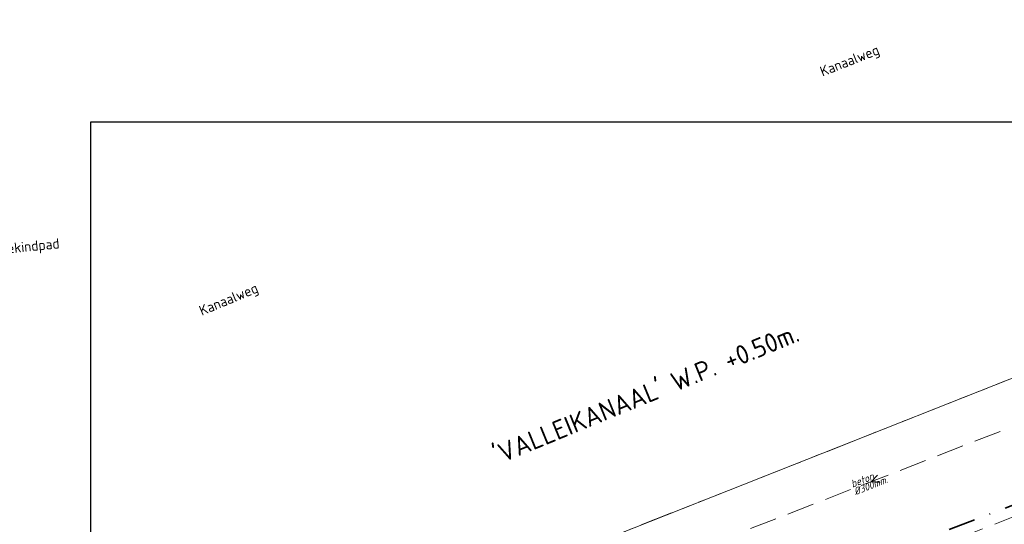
# Model space of a CAD drawing. Header units: metres. Extents: x 152202 to 157341, y 461610 to 468701.
# Tile 110 of 238: x 154572 to 154754, y 464184 to 464277. Entities that reach past the tile are written whole.
import ezdxf
from ezdxf.enums import TextEntityAlignment as Align
from ezdxf.lldxf.tags import DXFTag

# ---------------------------------------------------------------- set-up
doc = ezdxf.new("R2010")
doc.units = ezdxf.units.M
for name, pattern in [('RI-GWA', [18.45, 6, -1.8, 1.75, -1.8, 1.75, -1.8, 1.75, -1.8]), ('RI-HWA', [7.4, 5, -2.4]), ('RI-VWA', [11, 5, -3, 0, -3])]:
    doc.linetypes.add(name, pattern=pattern)
doc.layers.get('0').update_dxf_attribs({"linetype": 'CONTINUOUS'})
doc.layers.get('DEFPOINTS').update_dxf_attribs({"linetype": 'CONTINUOUS'})
for name, color, linetype, lineweight in [('B-OI-RI-GWA_TRANSPORTLEIDING-G', 10, 'RI-GWA', 18), ('B-OI-RI-HWA-MATERIAAL-T18', 150, 'CONTINUOUS', 18), ('B-OI-RI-HWA_DIAMETER-T18', 150, 'CONTINUOUS', 18), ('B-OI-RI-HWA_TRANSPORTLEIDING-G', 150, 'RI-HWA', 18), ('B-OI-RI-PERSLEIDING-G', 210, 'RI-PERS', 18), ('B-OI-RI-STROOMRICHTING-S', 252, 'CONTINUOUS', 25), ('B-OI-WH-WATERPEIL-T35', 3, 'CONTINUOUS', 35), ('B-RO-OG-TOPOGRAFIE-T18', 2, 'CONTINUOUS', 18), ('N-OI-RI-VWA_TRANSPORTLEIDING-G', 36, 'RI-VWA', 35)]:
    doc.layers.add(name, color=color, linetype=linetype, lineweight=lineweight)
doc.styles.add('NLCS-ISO-M200-T18', font='NLCS-ISO.ttf', dxfattribs={"height": 360})
doc.styles.add('NLCS-ISO-M750-T18_CURSIEF', font='NLCS-ISO.ttf', dxfattribs={"oblique": 15, "height": 1.35})
doc.styles.add('NLCS-ISO-M750-T35', font='NLCS-ISO.ttf', dxfattribs={"height": 2.625})
tags = doc.linetypes.add('RI-PERS', pattern='A,7,-2,["P",Standard,S=1.8,R=0,X=-0.5,Y=-0.9],-2,7,-2,[102,NLCS.SHX,S=1,R=180,X=0,Y=0],-2', length=22).pattern_tags.tags
tags[6] = DXFTag(74, 10)

# ---------------------------------------------------------------- blocks, each defined once
blk = doc.blocks.new('ACMAP_ANN_TEMPLATE_hwa-diam')
at = {"style": 'NLCS-ISO-M750-T18_CURSIEF', "oblique": 15}
blk.add_attdef('hwa-diam', (-3.7, -1.3), '', height=1.35, dxfattribs=at)
blk = doc.blocks.new('ACMAP_ANN_TEMPLATE_hwa-materiaal')
at = {"style": 'NLCS-ISO-M750-T18_CURSIEF', "oblique": 15}
blk.add_attdef('hwa-mat', (-3.7, 0.2), '', height=1.35, dxfattribs=at)

msp = doc.modelspace()

# ---------------------------------------------------------------- linework, layer by layer
at = {"layer": 'B-OI-RI-GWA_TRANSPORTLEIDING-G'}
msp.add_line((154497.9, 464109.4), (154818.2, 464236.1), dxfattribs=at)
at = {"layer": 'B-OI-RI-HWA_TRANSPORTLEIDING-G'}
for p, q in [((154692.98, 464178), (154765.19, 464206.13)), ((154777.09, 464194.16), (154738.4, 464178.93))]:
    msp.add_line(p, q, dxfattribs=at)
at = {"layer": 'B-OI-RI-PERSLEIDING-G'}
msp.add_line((154497.9, 464109.4), (154818.2, 464236.1), dxfattribs=at)
at = {"layer": 'B-OI-RI-STROOMRICHTING-S'}
msp.add_lwpolyline([(154730.17, 464193.26), (154729.09, 464192.07), (154730.69, 464191.92)], dxfattribs=at)
at = {"layer": 'DEFPOINTS', "flags": 128}
msp.add_lwpolyline([(155200.091, 464486.663), (154780.704, 464486.663), (154780.704, 464258.328), (154585.091, 464258.328), (154585.091, 463882.913), (154703.67, 463882.913), (154735.091, 463882.913), (155058.611, 463882.913), (155058.611, 463956.567), (155200.091, 463956.567)], close=True, dxfattribs=at)
at = {"layer": 'N-OI-RI-VWA_TRANSPORTLEIDING-G'}
msp.add_line((154670.81, 464155.37), (154760.47, 464189.74), dxfattribs=at)

# ---------------------------------------------------------------- block references
at = {"layer": 'B-OI-RI-HWA-MATERIAAL-T18'}
ref = msp.add_blockref('ACMAP_ANN_TEMPLATE_hwa-materiaal', (154729.085, 464192.065), dxfattribs=dict(at, rotation=21.28381054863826))
ref.add_attrib('hwa-mat', 'beton', (154725.565, 464190.908), dxfattribs={"layer": '0', "color": 0, "linetype": 'ByBlock', "height": 1.35, "rotation": 21.28381, "style": 'NLCS-ISO-M750-T18_CURSIEF', "oblique": 15})
at = {"layer": 'B-OI-RI-HWA_DIAMETER-T18'}
ref = msp.add_blockref('ACMAP_ANN_TEMPLATE_hwa-diam', (154729.085, 464192.065), dxfattribs=dict(at, rotation=21.28381054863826))
ref.add_attrib('hwa-diam', '%%c300mm.', (154726.109, 464189.511), dxfattribs={"layer": '0', "color": 0, "linetype": 'ByBlock', "height": 1.35, "rotation": 21.28381, "style": 'NLCS-ISO-M750-T18_CURSIEF', "oblique": 15})

# ---------------------------------------------------------------- texts
at = {"layer": 'B-OI-WH-WATERPEIL-T35', "style": 'NLCS-ISO-M750-T35'}
msp.add_text("'VALLEIKANAAL' W.P. +0.50m.", height=3.5, rotation=22.29807, dxfattribs=at).set_placement((154660.201, 464195.152))
at = {"layer": 'B-RO-OG-TOPOGRAFIE-T18', "style": 'NLCS-ISO-M200-T18'}
for s, rotation, p in [('Kanaalweg', 21.6, (154725.122, 464269.44)), ('Wittekindpad', 5.8, (154572.378, 464235.019)), ('Kanaalweg', 22.7, (154610.64, 464225.425))]:
    msp.add_text(s, height=1.875, rotation=rotation, dxfattribs=at).set_placement(p, align=Align.MIDDLE)

doc.saveas('drawing.dxf')
